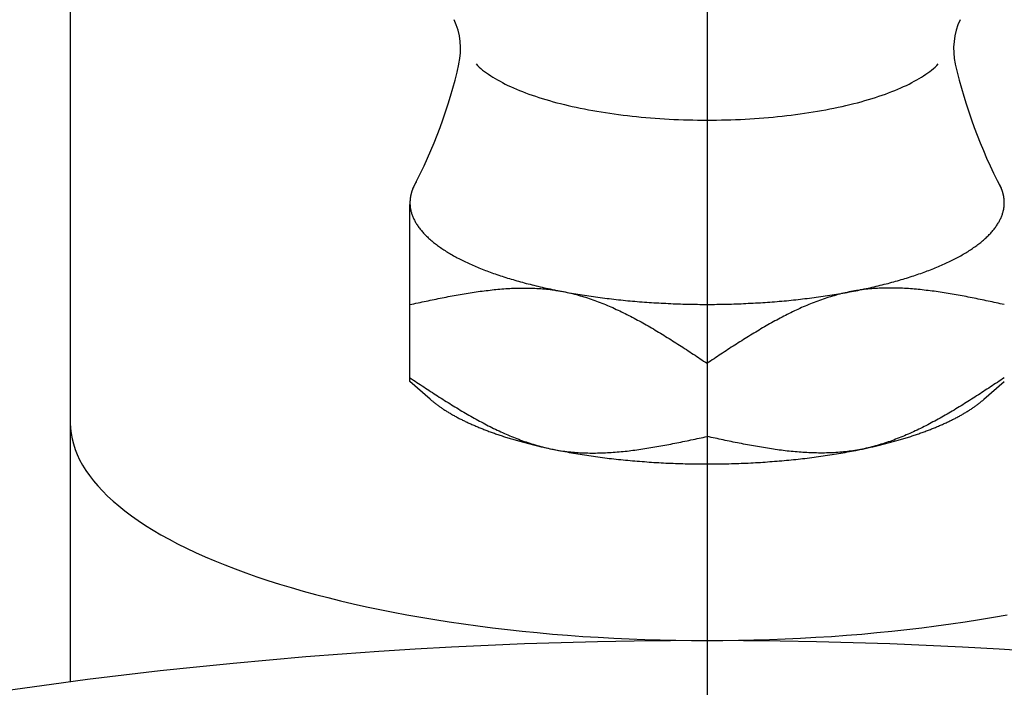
# Model space of a CAD drawing. Extents: x -102 to 238, y -103 to 237.
# Tile 5 of 11: x -8.1 to 3.5, y 57.45 to 65.31. Entities that reach past the tile are written whole.
import ezdxf

# ---------------------------------------------------------------- set-up
doc = ezdxf.new("R2010")
doc.units = 0
doc.header["$LTSCALE"] = 14
doc.linetypes.add('CENTER', pattern=[2, 1.25, -0.25, 0.25, -0.25])
doc.layers.get('0').update_dxf_attribs({"linetype": 'CONTINUOUS'})
doc.layers.add('CENTER', color=1, linetype='CENTER')

msp = doc.modelspace()

# ---------------------------------------------------------------- linework, layer by layer
for p, q in [((-7.5, 66.056), (-7.5, 57.513)), ((-3.5, 61.05), (-3.5, 63.134))]:
    msp.add_line(p, q)
at = {"linetype": 'CONTINUOUS'}
for p, q in [((0, 61.264), (0, 60.402)), ((-3.26, 60.84), (-3.5, 61.05)), ((3.26, 60.84), (3.5, 61.05))]:
    msp.add_line(p, q, dxfattribs=at)
for points in [[(-2.722, 64.788, 0), (-2.704, 64.77, 0), (-2.685, 64.752, 0), (-2.665, 64.735, 0), (-2.644, 64.717, 0), (-2.622, 64.7, 0), (-2.599, 64.683, 0), (-2.574, 64.666, 0), (-2.549, 64.649, 0), (-2.523, 64.632, 0), (-2.496, 64.616, 0), (-2.468, 64.6, 0), (-2.439, 64.584, 0), (-2.41, 64.568, 0), (-2.379, 64.552, 0), (-2.347, 64.536, 0), (-2.314, 64.521, 0), (-2.281, 64.506, 0), (-2.247, 64.491, 0), (-2.211, 64.477, 0), (-2.175, 64.462, 0), (-2.138, 64.448, 0), (-2.101, 64.434, 0), (-2.062, 64.421, 0), (-2.023, 64.407, 0), (-1.983, 64.394, 0), (-1.942, 64.381, 0), (-1.9, 64.368, 0), (-1.858, 64.356, 0), (-1.815, 64.344, 0), (-1.771, 64.332, 0), (-1.726, 64.321, 0), (-1.681, 64.31, 0), (-1.635, 64.299, 0), (-1.589, 64.288, 0), (-1.542, 64.278, 0), (-1.494, 64.268, 0), (-1.446, 64.258, 0), (-1.398, 64.249, 0), (-1.348, 64.24, 0), (-1.298, 64.231, 0), (-1.248, 64.223, 0), (-1.197, 64.215, 0), (-1.146, 64.207, 0), (-1.094, 64.2, 0), (-1.042, 64.193, 0), (-0.99, 64.186, 0), (-0.937, 64.18, 0), (-0.884, 64.174, 0), (-0.83, 64.168, 0), (-0.776, 64.163, 0), (-0.722, 64.158, 0), (-0.668, 64.154, 0), (-0.613, 64.149, 0), (-0.558, 64.146, 0), (-0.503, 64.142, 0), (-0.447, 64.139, 0), (-0.392, 64.136, 0), (-0.336, 64.134, 0), (-0.28, 64.132, 0), (-0.224, 64.13, 0), (-0.168, 64.129, 0), (-0.112, 64.128, 0), (-0.056, 64.127, 0), (0, 64.127, 0), (0.056, 64.127, 0), (0.112, 64.128, 0), (0.168, 64.129, 0), (0.224, 64.13, 0), (0.28, 64.132, 0), (0.336, 64.134, 0), (0.392, 64.136, 0), (0.447, 64.139, 0), (0.503, 64.142, 0), (0.558, 64.146, 0), (0.613, 64.149, 0), (0.668, 64.154, 0), (0.722, 64.158, 0), (0.776, 64.163, 0), (0.83, 64.168, 0), (0.884, 64.174, 0), (0.937, 64.18, 0), (0.99, 64.186, 0), (1.042, 64.193, 0), (1.094, 64.2, 0), (1.146, 64.207, 0), (1.197, 64.215, 0), (1.248, 64.223, 0), (1.298, 64.231, 0), (1.348, 64.24, 0), (1.398, 64.249, 0), (1.446, 64.258, 0), (1.494, 64.268, 0), (1.542, 64.278, 0), (1.589, 64.288, 0), (1.635, 64.299, 0), (1.681, 64.31, 0), (1.726, 64.321, 0), (1.771, 64.332, 0), (1.815, 64.344, 0), (1.858, 64.356, 0), (1.9, 64.368, 0), (1.942, 64.381, 0), (1.983, 64.394, 0), (2.023, 64.407, 0), (2.062, 64.421, 0), (2.101, 64.434, 0), (2.138, 64.448, 0), (2.175, 64.462, 0), (2.211, 64.477, 0), (2.247, 64.491, 0), (2.281, 64.506, 0), (2.314, 64.521, 0), (2.347, 64.536, 0), (2.379, 64.552, 0), (2.41, 64.568, 0), (2.439, 64.584, 0), (2.468, 64.6, 0), (2.496, 64.616, 0), (2.523, 64.632, 0), (2.549, 64.649, 0), (2.574, 64.666, 0), (2.599, 64.683, 0), (2.622, 64.7, 0), (2.644, 64.717, 0), (2.665, 64.735, 0), (2.685, 64.752, 0), (2.704, 64.77, 0), (2.722, 64.788, 0)], [(-3.5, 61.955, 0), (-3.476, 61.96, 0), (-3.453, 61.965, 0), (-3.429, 61.971, 0), (-3.405, 61.976, 0), (-3.381, 61.981, 0), (-3.358, 61.986, 0), (-3.334, 61.991, 0), (-3.31, 61.996, 0), (-3.286, 62.001, 0), (-3.263, 62.006, 0), (-3.239, 62.011, 0), (-3.215, 62.016, 0), (-3.192, 62.02, 0), (-3.168, 62.025, 0), (-3.144, 62.03, 0), (-3.121, 62.035, 0), (-3.097, 62.039, 0), (-3.073, 62.044, 0), (-3.05, 62.049, 0), (-3.026, 62.053, 0), (-3.002, 62.058, 0), (-2.979, 62.062, 0), (-2.955, 62.066, 0), (-2.932, 62.071, 0), (-2.908, 62.075, 0), (-2.884, 62.079, 0), (-2.861, 62.083, 0), (-2.837, 62.087, 0), (-2.814, 62.091, 0), (-2.79, 62.094, 0), (-2.767, 62.098, 0), (-2.743, 62.102, 0), (-2.72, 62.105, 0), (-2.697, 62.108, 0), (-2.673, 62.112, 0), (-2.65, 62.115, 0), (-2.626, 62.118, 0), (-2.603, 62.121, 0), (-2.58, 62.123, 0), (-2.557, 62.126, 0), (-2.533, 62.129, 0), (-2.51, 62.131, 0), (-2.487, 62.133, 0), (-2.464, 62.136, 0), (-2.44, 62.138, 0), (-2.417, 62.14, 0), (-2.394, 62.141, 0), (-2.371, 62.143, 0), (-2.348, 62.144, 0), (-2.325, 62.146, 0), (-2.302, 62.147, 0), (-2.279, 62.148, 0), (-2.256, 62.149, 0), (-2.233, 62.149, 0), (-2.21, 62.15, 0), (-2.187, 62.15, 0), (-2.164, 62.15, 0), (-2.142, 62.15, 0), (-2.119, 62.15, 0), (-2.096, 62.15, 0), (-2.073, 62.149, 0), (-2.051, 62.148, 0), (-2.028, 62.148, 0), (-2.006, 62.146, 0), (-1.983, 62.145, 0), (-1.96, 62.144, 0), (-1.938, 62.142, 0), (-1.915, 62.14, 0), (-1.893, 62.138, 0), (-1.871, 62.135, 0), (-1.848, 62.133, 0), (-1.826, 62.13, 0), (-1.804, 62.127, 0), (-1.782, 62.123, 0), (-1.759, 62.12, 0), (-1.737, 62.116, 0), (-1.715, 62.112, 0), (-1.693, 62.108, 0), (-1.671, 62.104, 0), (-1.649, 62.099, 0), (-1.627, 62.094, 0), (-1.605, 62.089, 0), (-1.584, 62.084, 0), (-1.562, 62.078, 0), (-1.54, 62.073, 0), (-1.518, 62.067, 0), (-1.497, 62.06, 0), (-1.475, 62.054, 0), (-1.453, 62.048, 0), (-1.432, 62.041, 0), (-1.41, 62.034, 0), (-1.389, 62.027, 0), (-1.367, 62.02, 0), (-1.346, 62.012, 0), (-1.324, 62.005, 0), (-1.303, 61.997, 0), (-1.282, 61.989, 0), (-1.26, 61.98, 0), (-1.239, 61.972, 0), (-1.218, 61.964, 0), (-1.197, 61.955, 0), (-1.175, 61.946, 0), (-1.154, 61.937, 0), (-1.133, 61.928, 0), (-1.112, 61.919, 0), (-1.091, 61.909, 0), (-1.07, 61.899, 0), (-1.049, 61.89, 0), (-1.028, 61.88, 0), (-1.007, 61.87, 0), (-0.986, 61.859, 0), (-0.965, 61.849, 0), (-0.944, 61.839, 0), (-0.923, 61.828, 0), (-0.902, 61.817, 0), (-0.882, 61.807, 0), (-0.861, 61.796, 0), (-0.84, 61.785, 0), (-0.819, 61.773, 0), (-0.799, 61.762, 0), (-0.778, 61.751, 0), (-0.757, 61.739, 0), (-0.736, 61.727, 0), (-0.716, 61.716, 0), (-0.695, 61.704, 0), (-0.674, 61.692, 0), (-0.654, 61.68, 0), (-0.633, 61.668, 0), (-0.613, 61.656, 0), (-0.592, 61.644, 0), (-0.572, 61.631, 0), (-0.551, 61.619, 0), (-0.53, 61.606, 0), (-0.51, 61.594, 0), (-0.489, 61.581, 0), (-0.469, 61.568, 0), (-0.449, 61.556, 0), (-0.428, 61.543, 0), (-0.408, 61.53, 0), (-0.387, 61.517, 0), (-0.367, 61.504, 0), (-0.346, 61.491, 0), (-0.326, 61.478, 0), (-0.305, 61.465, 0), (-0.285, 61.452, 0), (-0.265, 61.438, 0), (-0.244, 61.425, 0), (-0.224, 61.412, 0), (-0.204, 61.398, 0), (-0.183, 61.385, 0), (-0.163, 61.372, 0), (-0.142, 61.358, 0), (-0.122, 61.345, 0), (-0.102, 61.331, 0), (-0.081, 61.318, 0), (-0.061, 61.304, 0), (-0.041, 61.291, 0), (-0.02, 61.278, 0), (0, 61.264, 0)], [(3.5, 61.955, 0), (3.476, 61.96, 0), (3.453, 61.965, 0), (3.429, 61.971, 0), (3.405, 61.976, 0), (3.381, 61.981, 0), (3.358, 61.986, 0), (3.334, 61.991, 0), (3.31, 61.996, 0), (3.286, 62.001, 0), (3.263, 62.006, 0), (3.239, 62.011, 0), (3.215, 62.016, 0), (3.192, 62.02, 0), (3.168, 62.025, 0), (3.144, 62.03, 0), (3.121, 62.035, 0), (3.097, 62.039, 0), (3.073, 62.044, 0), (3.05, 62.049, 0), (3.026, 62.053, 0), (3.002, 62.058, 0), (2.979, 62.062, 0), (2.955, 62.066, 0), (2.932, 62.071, 0), (2.908, 62.075, 0), (2.884, 62.079, 0), (2.861, 62.083, 0), (2.837, 62.087, 0), (2.814, 62.091, 0), (2.79, 62.094, 0), (2.767, 62.098, 0), (2.743, 62.102, 0), (2.72, 62.105, 0), (2.697, 62.108, 0), (2.673, 62.112, 0), (2.65, 62.115, 0), (2.626, 62.118, 0), (2.603, 62.121, 0), (2.58, 62.123, 0), (2.557, 62.126, 0), (2.533, 62.129, 0), (2.51, 62.131, 0), (2.487, 62.133, 0), (2.464, 62.136, 0), (2.44, 62.138, 0), (2.417, 62.14, 0), (2.394, 62.141, 0), (2.371, 62.143, 0), (2.348, 62.144, 0), (2.325, 62.146, 0), (2.302, 62.147, 0), (2.279, 62.148, 0), (2.256, 62.149, 0), (2.233, 62.149, 0), (2.21, 62.15, 0), (2.187, 62.15, 0), (2.164, 62.15, 0), (2.142, 62.15, 0), (2.119, 62.15, 0), (2.096, 62.15, 0), (2.073, 62.149, 0), (2.051, 62.148, 0), (2.028, 62.148, 0), (2.006, 62.146, 0), (1.983, 62.145, 0), (1.96, 62.144, 0), (1.938, 62.142, 0), (1.915, 62.14, 0), (1.893, 62.138, 0), (1.871, 62.135, 0), (1.848, 62.133, 0), (1.826, 62.13, 0), (1.804, 62.127, 0), (1.782, 62.123, 0), (1.759, 62.12, 0), (1.737, 62.116, 0), (1.715, 62.112, 0), (1.693, 62.108, 0), (1.671, 62.104, 0), (1.649, 62.099, 0), (1.627, 62.094, 0), (1.605, 62.089, 0), (1.584, 62.084, 0), (1.562, 62.078, 0), (1.54, 62.073, 0), (1.518, 62.067, 0), (1.497, 62.06, 0), (1.475, 62.054, 0), (1.453, 62.048, 0), (1.432, 62.041, 0), (1.41, 62.034, 0), (1.389, 62.027, 0), (1.367, 62.02, 0), (1.346, 62.012, 0), (1.324, 62.005, 0), (1.303, 61.997, 0), (1.282, 61.989, 0), (1.26, 61.98, 0), (1.239, 61.972, 0), (1.218, 61.964, 0), (1.197, 61.955, 0), (1.175, 61.946, 0), (1.154, 61.937, 0), (1.133, 61.928, 0), (1.112, 61.919, 0), (1.091, 61.909, 0), (1.07, 61.899, 0), (1.049, 61.89, 0), (1.028, 61.88, 0), (1.007, 61.87, 0), (0.986, 61.859, 0), (0.965, 61.849, 0), (0.944, 61.839, 0), (0.923, 61.828, 0), (0.902, 61.817, 0), (0.882, 61.807, 0), (0.861, 61.796, 0), (0.84, 61.785, 0), (0.819, 61.773, 0), (0.799, 61.762, 0), (0.778, 61.751, 0), (0.757, 61.739, 0), (0.736, 61.727, 0), (0.716, 61.716, 0), (0.695, 61.704, 0), (0.674, 61.692, 0), (0.654, 61.68, 0), (0.633, 61.668, 0), (0.613, 61.656, 0), (0.592, 61.644, 0), (0.572, 61.631, 0), (0.551, 61.619, 0), (0.53, 61.606, 0), (0.51, 61.594, 0), (0.489, 61.581, 0), (0.469, 61.568, 0), (0.449, 61.556, 0), (0.428, 61.543, 0), (0.408, 61.53, 0), (0.387, 61.517, 0), (0.367, 61.504, 0), (0.346, 61.491, 0), (0.326, 61.478, 0), (0.305, 61.465, 0), (0.285, 61.452, 0), (0.265, 61.438, 0), (0.244, 61.425, 0), (0.224, 61.412, 0), (0.204, 61.398, 0), (0.183, 61.385, 0), (0.163, 61.372, 0), (0.142, 61.358, 0), (0.122, 61.345, 0), (0.102, 61.331, 0), (0.081, 61.318, 0), (0.061, 61.304, 0), (0.041, 61.291, 0), (0.02, 61.278, 0), (0, 61.264, 0)], [(-3.5, 61.093, 0), (-3.48, 61.08, 0), (-3.459, 61.066, 0), (-3.439, 61.053, 0), (-3.419, 61.039, 0), (-3.398, 61.026, 0), (-3.378, 61.013, 0), (-3.358, 60.999, 0), (-3.337, 60.986, 0), (-3.317, 60.972, 0), (-3.296, 60.959, 0), (-3.276, 60.946, 0), (-3.256, 60.932, 0), (-3.235, 60.919, 0), (-3.215, 60.906, 0), (-3.195, 60.893, 0), (-3.174, 60.88, 0), (-3.154, 60.867, 0), (-3.133, 60.853, 0), (-3.113, 60.84, 0), (-3.092, 60.828, 0), (-3.072, 60.815, 0), (-3.051, 60.802, 0), (-3.031, 60.789, 0), (-3.011, 60.776, 0), (-2.99, 60.764, 0), (-2.97, 60.751, 0), (-2.949, 60.739, 0), (-2.928, 60.726, 0), (-2.908, 60.714, 0), (-2.887, 60.702, 0), (-2.867, 60.69, 0), (-2.846, 60.677, 0), (-2.826, 60.665, 0), (-2.805, 60.654, 0), (-2.784, 60.642, 0), (-2.764, 60.63, 0), (-2.743, 60.618, 0), (-2.722, 60.607, 0), (-2.701, 60.595, 0), (-2.681, 60.584, 0), (-2.66, 60.573, 0), (-2.639, 60.562, 0), (-2.618, 60.551, 0), (-2.598, 60.54, 0), (-2.577, 60.529, 0), (-2.556, 60.519, 0), (-2.535, 60.508, 0), (-2.514, 60.498, 0), (-2.493, 60.488, 0), (-2.472, 60.478, 0), (-2.451, 60.468, 0), (-2.43, 60.458, 0), (-2.409, 60.448, 0), (-2.388, 60.439, 0), (-2.367, 60.43, 0), (-2.346, 60.42, 0), (-2.325, 60.411, 0), (-2.303, 60.403, 0), (-2.282, 60.394, 0), (-2.261, 60.385, 0), (-2.24, 60.377, 0), (-2.218, 60.369, 0), (-2.197, 60.361, 0), (-2.176, 60.353, 0), (-2.154, 60.345, 0), (-2.133, 60.338, 0), (-2.111, 60.331, 0), (-2.09, 60.323, 0), (-2.068, 60.316, 0), (-2.047, 60.31, 0), (-2.025, 60.303, 0), (-2.003, 60.297, 0), (-1.982, 60.291, 0), (-1.96, 60.285, 0), (-1.938, 60.279, 0), (-1.916, 60.274, 0), (-1.895, 60.268, 0), (-1.873, 60.263, 0), (-1.851, 60.258, 0), (-1.829, 60.254, 0), (-1.807, 60.249, 0), (-1.785, 60.245, 0), (-1.763, 60.241, 0), (-1.741, 60.237, 0), (-1.718, 60.234, 0), (-1.696, 60.231, 0), (-1.674, 60.228, 0), (-1.652, 60.225, 0), (-1.629, 60.222, 0), (-1.607, 60.22, 0), (-1.585, 60.218, 0), (-1.562, 60.216, 0), (-1.54, 60.214, 0), (-1.517, 60.212, 0), (-1.494, 60.211, 0), (-1.472, 60.21, 0), (-1.449, 60.209, 0), (-1.427, 60.208, 0), (-1.404, 60.208, 0), (-1.381, 60.207, 0), (-1.358, 60.207, 0), (-1.336, 60.207, 0), (-1.313, 60.207, 0), (-1.29, 60.208, 0), (-1.267, 60.208, 0), (-1.244, 60.209, 0), (-1.221, 60.21, 0), (-1.198, 60.211, 0), (-1.175, 60.212, 0), (-1.152, 60.213, 0), (-1.129, 60.215, 0), (-1.106, 60.216, 0), (-1.083, 60.218, 0), (-1.06, 60.22, 0), (-1.036, 60.222, 0), (-1.013, 60.224, 0), (-0.99, 60.226, 0), (-0.967, 60.229, 0), (-0.943, 60.231, 0), (-0.92, 60.234, 0), (-0.897, 60.237, 0), (-0.874, 60.24, 0), (-0.85, 60.243, 0), (-0.827, 60.246, 0), (-0.803, 60.249, 0), (-0.78, 60.252, 0), (-0.757, 60.256, 0), (-0.733, 60.26, 0), (-0.71, 60.263, 0), (-0.686, 60.267, 0), (-0.663, 60.271, 0), (-0.639, 60.275, 0), (-0.616, 60.279, 0), (-0.592, 60.283, 0), (-0.568, 60.287, 0), (-0.545, 60.291, 0), (-0.521, 60.295, 0), (-0.498, 60.3, 0), (-0.474, 60.304, 0), (-0.45, 60.309, 0), (-0.427, 60.313, 0), (-0.403, 60.318, 0), (-0.379, 60.323, 0), (-0.356, 60.328, 0), (-0.332, 60.332, 0), (-0.308, 60.337, 0), (-0.285, 60.342, 0), (-0.261, 60.347, 0), (-0.237, 60.352, 0), (-0.214, 60.357, 0), (-0.19, 60.362, 0), (-0.166, 60.367, 0), (-0.142, 60.372, 0), (-0.119, 60.377, 0), (-0.095, 60.382, 0), (-0.071, 60.387, 0), (-0.047, 60.392, 0), (-0.024, 60.397, 0), (0, 60.402, 0)], [(3.5, 61.093, 0), (3.48, 61.08, 0), (3.459, 61.066, 0), (3.439, 61.053, 0), (3.419, 61.039, 0), (3.398, 61.026, 0), (3.378, 61.013, 0), (3.358, 60.999, 0), (3.337, 60.986, 0), (3.317, 60.972, 0), (3.296, 60.959, 0), (3.276, 60.946, 0), (3.256, 60.932, 0), (3.235, 60.919, 0), (3.215, 60.906, 0), (3.195, 60.893, 0), (3.174, 60.88, 0), (3.154, 60.867, 0), (3.133, 60.853, 0), (3.113, 60.84, 0), (3.092, 60.828, 0), (3.072, 60.815, 0), (3.051, 60.802, 0), (3.031, 60.789, 0), (3.011, 60.776, 0), (2.99, 60.764, 0), (2.97, 60.751, 0), (2.949, 60.739, 0), (2.928, 60.726, 0), (2.908, 60.714, 0), (2.887, 60.702, 0), (2.867, 60.69, 0), (2.846, 60.677, 0), (2.826, 60.665, 0), (2.805, 60.654, 0), (2.784, 60.642, 0), (2.764, 60.63, 0), (2.743, 60.618, 0), (2.722, 60.607, 0), (2.701, 60.595, 0), (2.681, 60.584, 0), (2.66, 60.573, 0), (2.639, 60.562, 0), (2.618, 60.551, 0), (2.598, 60.54, 0), (2.577, 60.529, 0), (2.556, 60.519, 0), (2.535, 60.508, 0), (2.514, 60.498, 0), (2.493, 60.488, 0), (2.472, 60.478, 0), (2.451, 60.468, 0), (2.43, 60.458, 0), (2.409, 60.448, 0), (2.388, 60.439, 0), (2.367, 60.43, 0), (2.346, 60.42, 0), (2.325, 60.411, 0), (2.303, 60.403, 0), (2.282, 60.394, 0), (2.261, 60.385, 0), (2.24, 60.377, 0), (2.218, 60.369, 0), (2.197, 60.361, 0), (2.176, 60.353, 0), (2.154, 60.345, 0), (2.133, 60.338, 0), (2.111, 60.331, 0), (2.09, 60.323, 0), (2.068, 60.316, 0), (2.047, 60.31, 0), (2.025, 60.303, 0), (2.003, 60.297, 0), (1.982, 60.291, 0), (1.96, 60.285, 0), (1.938, 60.279, 0), (1.916, 60.274, 0), (1.895, 60.268, 0), (1.873, 60.263, 0), (1.851, 60.258, 0), (1.829, 60.254, 0), (1.807, 60.249, 0), (1.785, 60.245, 0), (1.763, 60.241, 0), (1.741, 60.237, 0), (1.718, 60.234, 0), (1.696, 60.231, 0), (1.674, 60.228, 0), (1.652, 60.225, 0), (1.629, 60.222, 0), (1.607, 60.22, 0), (1.585, 60.218, 0), (1.562, 60.216, 0), (1.54, 60.214, 0), (1.517, 60.212, 0), (1.494, 60.211, 0), (1.472, 60.21, 0), (1.449, 60.209, 0), (1.427, 60.208, 0), (1.404, 60.208, 0), (1.381, 60.207, 0), (1.358, 60.207, 0), (1.336, 60.207, 0), (1.313, 60.207, 0), (1.29, 60.208, 0), (1.267, 60.208, 0), (1.244, 60.209, 0), (1.221, 60.21, 0), (1.198, 60.211, 0), (1.175, 60.212, 0), (1.152, 60.213, 0), (1.129, 60.215, 0), (1.106, 60.216, 0), (1.083, 60.218, 0), (1.06, 60.22, 0), (1.036, 60.222, 0), (1.013, 60.224, 0), (0.99, 60.226, 0), (0.967, 60.229, 0), (0.943, 60.231, 0), (0.92, 60.234, 0), (0.897, 60.237, 0), (0.874, 60.24, 0), (0.85, 60.243, 0), (0.827, 60.246, 0), (0.803, 60.249, 0), (0.78, 60.252, 0), (0.757, 60.256, 0), (0.733, 60.26, 0), (0.71, 60.263, 0), (0.686, 60.267, 0), (0.663, 60.271, 0), (0.639, 60.275, 0), (0.616, 60.279, 0), (0.592, 60.283, 0), (0.568, 60.287, 0), (0.545, 60.291, 0), (0.521, 60.295, 0), (0.498, 60.3, 0), (0.474, 60.304, 0), (0.45, 60.309, 0), (0.427, 60.313, 0), (0.403, 60.318, 0), (0.379, 60.323, 0), (0.356, 60.328, 0), (0.332, 60.332, 0), (0.308, 60.337, 0), (0.285, 60.342, 0), (0.261, 60.347, 0), (0.237, 60.352, 0), (0.214, 60.357, 0), (0.19, 60.362, 0), (0.166, 60.367, 0), (0.142, 60.372, 0), (0.119, 60.377, 0), (0.095, 60.382, 0), (0.071, 60.387, 0), (0.047, 60.392, 0), (0.024, 60.397, 0), (0, 60.402, 0)], [(-7.5, 60.565, 0), (-7.498, 60.502, 0), (-7.491, 60.439, 0), (-7.48, 60.376, 0), (-7.464, 60.314, 0), (-7.444, 60.251, 0), (-7.419, 60.189, 0), (-7.39, 60.127, 0), (-7.356, 60.065, 0), (-7.318, 60.003, 0), (-7.275, 59.942, 0), (-7.228, 59.881, 0), (-7.177, 59.821, 0), (-7.121, 59.761, 0), (-7.062, 59.701, 0), (-6.997, 59.642, 0), (-6.929, 59.584, 0), (-6.857, 59.526, 0), (-6.78, 59.468, 0), (-6.699, 59.412, 0), (-6.614, 59.356, 0), (-6.526, 59.301, 0), (-6.433, 59.246, 0), (-6.336, 59.193, 0), (-6.236, 59.14, 0), (-6.132, 59.088, 0), (-6.024, 59.037, 0), (-5.913, 58.987, 0), (-5.798, 58.938, 0), (-5.679, 58.89, 0), (-5.557, 58.843, 0), (-5.432, 58.796, 0), (-5.303, 58.751, 0), (-5.172, 58.707, 0), (-5.037, 58.664, 0), (-4.899, 58.623, 0), (-4.758, 58.582, 0), (-4.614, 58.543, 0), (-4.468, 58.505, 0), (-4.319, 58.468, 0), (-4.167, 58.432, 0), (-4.012, 58.398, 0), (-3.856, 58.365, 0), (-3.697, 58.333, 0), (-3.535, 58.303, 0), (-3.372, 58.274, 0), (-3.207, 58.246, 0), (-3.039, 58.22, 0), (-2.87, 58.195, 0), (-2.699, 58.172, 0), (-2.527, 58.15, 0), (-2.353, 58.13, 0), (-2.177, 58.111, 0), (-2, 58.093, 0), (-1.822, 58.077, 0), (-1.643, 58.062, 0), (-1.463, 58.049, 0), (-1.282, 58.038, 0), (-1.1, 58.028, 0), (-0.918, 58.019, 0), (-0.735, 58.012, 0), (-0.552, 58.007, 0), (-0.368, 58.003, 0), (-0.184, 58.001, 0), (0, 58, 0), (0.184, 58.001, 0), (0.368, 58.003, 0), (0.552, 58.007, 0), (0.735, 58.012, 0), (0.918, 58.019, 0), (1.1, 58.028, 0), (1.282, 58.038, 0), (1.463, 58.049, 0), (1.643, 58.062, 0), (1.822, 58.077, 0), (2, 58.093, 0), (2.177, 58.111, 0), (2.353, 58.13, 0), (2.527, 58.15, 0), (2.699, 58.172, 0), (2.87, 58.195, 0), (3.039, 58.22, 0), (3.207, 58.246, 0), (3.372, 58.274, 0), (3.535, 58.303, 0)]]:
    msp.add_polyline3d(points)
for points in [[(-3.427, 63.399, 0), (-3.428, 63.397, 0), (-3.429, 63.395, 0), (-3.43, 63.393, 0), (-3.431, 63.392, 0), (-3.432, 63.39, 0), (-3.433, 63.388, 0), (-3.434, 63.386, 0), (-3.435, 63.384, 0), (-3.437, 63.382, 0), (-3.438, 63.38, 0), (-3.439, 63.378, 0), (-3.44, 63.376, 0), (-3.441, 63.374, 0), (-3.442, 63.373, 0), (-3.443, 63.371, 0), (-3.444, 63.369, 0), (-3.445, 63.367, 0), (-3.446, 63.365, 0), (-3.447, 63.363, 0), (-3.448, 63.361, 0), (-3.449, 63.359, 0), (-3.45, 63.358, 0), (-3.451, 63.356, 0), (-3.451, 63.354, 0), (-3.452, 63.352, 0), (-3.453, 63.35, 0), (-3.454, 63.348, 0), (-3.455, 63.346, 0), (-3.456, 63.344, 0), (-3.457, 63.342, 0), (-3.458, 63.34, 0), (-3.459, 63.339, 0), (-3.459, 63.337, 0), (-3.46, 63.335, 0), (-3.461, 63.333, 0), (-3.462, 63.331, 0), (-3.463, 63.329, 0), (-3.464, 63.327, 0), (-3.464, 63.325, 0), (-3.465, 63.323, 0), (-3.466, 63.322, 0), (-3.467, 63.32, 0), (-3.468, 63.318, 0), (-3.468, 63.316, 0), (-3.469, 63.314, 0), (-3.47, 63.312, 0), (-3.471, 63.31, 0), (-3.471, 63.308, 0), (-3.472, 63.306, 0), (-3.473, 63.304, 0), (-3.473, 63.303, 0), (-3.474, 63.301, 0), (-3.475, 63.299, 0), (-3.475, 63.297, 0), (-3.476, 63.295, 0), (-3.477, 63.293, 0), (-3.477, 63.291, 0), (-3.478, 63.289, 0), (-3.479, 63.287, 0), (-3.479, 63.285, 0), (-3.48, 63.283, 0), (-3.48, 63.282, 0), (-3.481, 63.28, 0), (-3.482, 63.278, 0), (-3.482, 63.276, 0), (-3.483, 63.274, 0), (-3.483, 63.272, 0), (-3.484, 63.27, 0), (-3.484, 63.268, 0), (-3.485, 63.266, 0), (-3.485, 63.264, 0), (-3.486, 63.262, 0), (-3.486, 63.261, 0), (-3.487, 63.259, 0), (-3.487, 63.257, 0), (-3.488, 63.255, 0), (-3.488, 63.253, 0), (-3.489, 63.251, 0), (-3.489, 63.249, 0), (-3.49, 63.247, 0), (-3.49, 63.245, 0), (-3.49, 63.243, 0), (-3.491, 63.241, 0), (-3.491, 63.239, 0), (-3.492, 63.238, 0), (-3.492, 63.236, 0), (-3.492, 63.234, 0), (-3.493, 63.232, 0), (-3.493, 63.23, 0), (-3.494, 63.228, 0), (-3.494, 63.226, 0), (-3.494, 63.224, 0), (-3.494, 63.222, 0), (-3.495, 63.22, 0), (-3.495, 63.218, 0), (-3.495, 63.217, 0), (-3.496, 63.215, 0), (-3.496, 63.213, 0), (-3.496, 63.211, 0), (-3.496, 63.209, 0), (-3.497, 63.207, 0), (-3.497, 63.205, 0), (-3.497, 63.203, 0), (-3.497, 63.201, 0), (-3.498, 63.199, 0), (-3.498, 63.197, 0), (-3.498, 63.195, 0), (-3.498, 63.194, 0), (-3.498, 63.192, 0), (-3.499, 63.19, 0), (-3.499, 63.188, 0), (-3.499, 63.186, 0), (-3.499, 63.184, 0), (-3.499, 63.182, 0), (-3.499, 63.18, 0), (-3.499, 63.178, 0), (-3.499, 63.176, 0), (-3.5, 63.174, 0), (-3.5, 63.172, 0), (-3.5, 63.17, 0), (-3.5, 63.169, 0), (-3.5, 63.167, 0), (-3.5, 63.165, 0), (-3.5, 63.163, 0), (-3.5, 63.161, 0), (-3.5, 63.159, 0), (-3.5, 63.157, 0), (-3.5, 63.155, 0)], [(3.5, 63.155, 0), (3.5, 63.157, 0), (3.5, 63.159, 0), (3.5, 63.161, 0), (3.5, 63.163, 0), (3.5, 63.165, 0), (3.5, 63.167, 0), (3.5, 63.169, 0), (3.5, 63.17, 0), (3.5, 63.172, 0), (3.5, 63.174, 0), (3.499, 63.176, 0), (3.499, 63.178, 0), (3.499, 63.18, 0), (3.499, 63.182, 0), (3.499, 63.184, 0), (3.499, 63.186, 0), (3.499, 63.188, 0), (3.499, 63.19, 0), (3.498, 63.192, 0), (3.498, 63.194, 0), (3.498, 63.195, 0), (3.498, 63.197, 0), (3.498, 63.199, 0), (3.497, 63.201, 0), (3.497, 63.203, 0), (3.497, 63.205, 0), (3.497, 63.207, 0), (3.496, 63.209, 0), (3.496, 63.211, 0), (3.496, 63.213, 0), (3.496, 63.215, 0), (3.495, 63.217, 0), (3.495, 63.218, 0), (3.495, 63.22, 0), (3.494, 63.222, 0), (3.494, 63.224, 0), (3.494, 63.226, 0), (3.494, 63.228, 0), (3.493, 63.23, 0), (3.493, 63.232, 0), (3.492, 63.234, 0), (3.492, 63.236, 0), (3.492, 63.238, 0), (3.491, 63.239, 0), (3.491, 63.241, 0), (3.49, 63.243, 0), (3.49, 63.245, 0), (3.49, 63.247, 0), (3.489, 63.249, 0), (3.489, 63.251, 0), (3.488, 63.253, 0), (3.488, 63.255, 0), (3.487, 63.257, 0), (3.487, 63.259, 0), (3.486, 63.261, 0), (3.486, 63.262, 0), (3.485, 63.264, 0), (3.485, 63.266, 0), (3.484, 63.268, 0), (3.484, 63.27, 0), (3.483, 63.272, 0), (3.483, 63.274, 0), (3.482, 63.276, 0), (3.482, 63.278, 0), (3.481, 63.28, 0), (3.48, 63.282, 0), (3.48, 63.283, 0), (3.479, 63.285, 0), (3.479, 63.287, 0), (3.478, 63.289, 0), (3.477, 63.291, 0), (3.477, 63.293, 0), (3.476, 63.295, 0), (3.475, 63.297, 0), (3.475, 63.299, 0), (3.474, 63.301, 0), (3.473, 63.303, 0), (3.473, 63.304, 0), (3.472, 63.306, 0), (3.471, 63.308, 0), (3.471, 63.31, 0), (3.47, 63.312, 0), (3.469, 63.314, 0), (3.468, 63.316, 0), (3.468, 63.318, 0), (3.467, 63.32, 0), (3.466, 63.322, 0), (3.465, 63.323, 0), (3.464, 63.325, 0), (3.464, 63.327, 0), (3.463, 63.329, 0), (3.462, 63.331, 0), (3.461, 63.333, 0), (3.46, 63.335, 0), (3.459, 63.337, 0), (3.459, 63.339, 0), (3.458, 63.34, 0), (3.457, 63.342, 0), (3.456, 63.344, 0), (3.455, 63.346, 0), (3.454, 63.348, 0), (3.453, 63.35, 0), (3.452, 63.352, 0), (3.451, 63.354, 0), (3.451, 63.356, 0), (3.45, 63.358, 0), (3.449, 63.359, 0), (3.448, 63.361, 0), (3.447, 63.363, 0), (3.446, 63.365, 0), (3.445, 63.367, 0), (3.444, 63.369, 0), (3.443, 63.371, 0), (3.442, 63.373, 0), (3.441, 63.374, 0), (3.44, 63.376, 0), (3.439, 63.378, 0), (3.438, 63.38, 0), (3.437, 63.382, 0), (3.435, 63.384, 0), (3.434, 63.386, 0), (3.433, 63.388, 0), (3.432, 63.39, 0), (3.431, 63.392, 0), (3.43, 63.393, 0), (3.429, 63.395, 0), (3.428, 63.397, 0), (3.427, 63.399, 0)], [(-3.5, 63.155, 0), (-3.5, 63.145, 0), (-3.5, 63.136, 0), (-3.499, 63.126, 0), (-3.498, 63.116, 0), (-3.497, 63.106, 0), (-3.496, 63.096, 0), (-3.494, 63.087, 0), (-3.493, 63.077, 0), (-3.491, 63.067, 0), (-3.488, 63.057, 0), (-3.486, 63.047, 0), (-3.483, 63.038, 0), (-3.48, 63.028, 0), (-3.477, 63.018, 0), (-3.474, 63.009, 0), (-3.47, 62.999, 0), (-3.466, 62.989, 0), (-3.462, 62.98, 0), (-3.458, 62.97, 0), (-3.453, 62.96, 0), (-3.448, 62.95, 0), (-3.443, 62.941, 0), (-3.438, 62.931, 0), (-3.433, 62.922, 0), (-3.427, 62.912, 0), (-3.421, 62.902, 0), (-3.415, 62.893, 0), (-3.409, 62.883, 0), (-3.402, 62.874, 0), (-3.395, 62.864, 0), (-3.388, 62.855, 0), (-3.381, 62.845, 0), (-3.373, 62.836, 0), (-3.365, 62.826, 0), (-3.357, 62.817, 0), (-3.349, 62.808, 0), (-3.341, 62.798, 0), (-3.332, 62.789, 0), (-3.323, 62.78, 0), (-3.314, 62.77, 0), (-3.305, 62.761, 0), (-3.295, 62.752, 0), (-3.286, 62.743, 0), (-3.276, 62.733, 0), (-3.265, 62.724, 0), (-3.255, 62.715, 0), (-3.244, 62.706, 0), (-3.234, 62.697, 0), (-3.223, 62.688, 0), (-3.211, 62.679, 0), (-3.2, 62.67, 0), (-3.188, 62.661, 0), (-3.176, 62.652, 0), (-3.164, 62.643, 0), (-3.152, 62.635, 0), (-3.139, 62.626, 0), (-3.126, 62.617, 0), (-3.113, 62.608, 0), (-3.1, 62.599, 0), (-3.087, 62.591, 0), (-3.073, 62.582, 0), (-3.059, 62.574, 0), (-3.045, 62.565, 0), (-3.031, 62.557, 0), (-3.017, 62.548, 0), (-3.002, 62.54, 0), (-2.987, 62.531, 0), (-2.972, 62.523, 0), (-2.957, 62.515, 0), (-2.942, 62.506, 0), (-2.926, 62.498, 0), (-2.91, 62.49, 0), (-2.894, 62.482, 0), (-2.878, 62.474, 0), (-2.862, 62.466, 0), (-2.845, 62.458, 0), (-2.828, 62.45, 0), (-2.811, 62.442, 0), (-2.794, 62.434, 0), (-2.777, 62.426, 0), (-2.759, 62.419, 0), (-2.741, 62.411, 0), (-2.724, 62.403, 0), (-2.706, 62.396, 0), (-2.687, 62.388, 0), (-2.669, 62.381, 0), (-2.65, 62.373, 0), (-2.631, 62.366, 0), (-2.612, 62.358, 0), (-2.593, 62.351, 0), (-2.574, 62.344, 0), (-2.555, 62.337, 0), (-2.535, 62.33, 0), (-2.515, 62.323, 0), (-2.495, 62.316, 0), (-2.475, 62.309, 0), (-2.455, 62.302, 0), (-2.434, 62.295, 0), (-2.413, 62.288, 0), (-2.393, 62.281, 0), (-2.372, 62.275, 0), (-2.35, 62.268, 0), (-2.329, 62.262, 0), (-2.308, 62.255, 0), (-2.286, 62.249, 0), (-2.264, 62.242, 0), (-2.242, 62.236, 0), (-2.22, 62.23, 0), (-2.198, 62.224, 0), (-2.176, 62.218, 0), (-2.153, 62.211, 0), (-2.131, 62.205, 0), (-2.108, 62.2, 0), (-2.085, 62.194, 0), (-2.062, 62.188, 0), (-2.039, 62.182, 0), (-2.015, 62.176, 0), (-1.992, 62.171, 0), (-1.968, 62.165, 0), (-1.944, 62.16, 0), (-1.921, 62.154, 0), (-1.897, 62.149, 0), (-1.872, 62.144, 0), (-1.848, 62.139, 0), (-1.824, 62.133, 0), (-1.799, 62.128, 0), (-1.775, 62.123, 0), (-1.75, 62.118, 0)], [(1.75, 62.118, 0), (1.775, 62.123, 0), (1.799, 62.128, 0), (1.824, 62.133, 0), (1.848, 62.139, 0), (1.872, 62.144, 0), (1.897, 62.149, 0), (1.921, 62.154, 0), (1.944, 62.16, 0), (1.968, 62.165, 0), (1.992, 62.171, 0), (2.015, 62.176, 0), (2.039, 62.182, 0), (2.062, 62.188, 0), (2.085, 62.194, 0), (2.108, 62.2, 0), (2.131, 62.205, 0), (2.153, 62.211, 0), (2.176, 62.218, 0), (2.198, 62.224, 0), (2.22, 62.23, 0), (2.242, 62.236, 0), (2.264, 62.242, 0), (2.286, 62.249, 0), (2.308, 62.255, 0), (2.329, 62.262, 0), (2.35, 62.268, 0), (2.372, 62.275, 0), (2.393, 62.281, 0), (2.413, 62.288, 0), (2.434, 62.295, 0), (2.455, 62.302, 0), (2.475, 62.309, 0), (2.495, 62.316, 0), (2.515, 62.323, 0), (2.535, 62.33, 0), (2.555, 62.337, 0), (2.574, 62.344, 0), (2.593, 62.351, 0), (2.612, 62.358, 0), (2.631, 62.366, 0), (2.65, 62.373, 0), (2.669, 62.381, 0), (2.687, 62.388, 0), (2.706, 62.396, 0), (2.724, 62.403, 0), (2.741, 62.411, 0), (2.759, 62.419, 0), (2.777, 62.426, 0), (2.794, 62.434, 0), (2.811, 62.442, 0), (2.828, 62.45, 0), (2.845, 62.458, 0), (2.862, 62.466, 0), (2.878, 62.474, 0), (2.894, 62.482, 0), (2.91, 62.49, 0), (2.926, 62.498, 0), (2.942, 62.506, 0), (2.957, 62.515, 0), (2.972, 62.523, 0), (2.987, 62.531, 0), (3.002, 62.54, 0), (3.017, 62.548, 0), (3.031, 62.557, 0), (3.045, 62.565, 0), (3.059, 62.574, 0), (3.073, 62.582, 0), (3.087, 62.591, 0), (3.1, 62.599, 0), (3.113, 62.608, 0), (3.126, 62.617, 0), (3.139, 62.626, 0), (3.152, 62.635, 0), (3.164, 62.643, 0), (3.176, 62.652, 0), (3.188, 62.661, 0), (3.2, 62.67, 0), (3.211, 62.679, 0), (3.223, 62.688, 0), (3.234, 62.697, 0), (3.244, 62.706, 0), (3.255, 62.715, 0), (3.265, 62.724, 0), (3.276, 62.733, 0), (3.286, 62.743, 0), (3.295, 62.752, 0), (3.305, 62.761, 0), (3.314, 62.77, 0), (3.323, 62.78, 0), (3.332, 62.789, 0), (3.341, 62.798, 0), (3.349, 62.808, 0), (3.357, 62.817, 0), (3.365, 62.826, 0), (3.373, 62.836, 0), (3.381, 62.845, 0), (3.388, 62.855, 0), (3.395, 62.864, 0), (3.402, 62.874, 0), (3.409, 62.883, 0), (3.415, 62.893, 0), (3.421, 62.902, 0), (3.427, 62.912, 0), (3.433, 62.922, 0), (3.438, 62.931, 0), (3.443, 62.941, 0), (3.448, 62.95, 0), (3.453, 62.96, 0), (3.458, 62.97, 0), (3.462, 62.98, 0), (3.466, 62.989, 0), (3.47, 62.999, 0), (3.474, 63.009, 0), (3.477, 63.018, 0), (3.48, 63.028, 0), (3.483, 63.038, 0), (3.486, 63.047, 0), (3.488, 63.057, 0), (3.491, 63.067, 0), (3.493, 63.077, 0), (3.494, 63.087, 0), (3.496, 63.096, 0), (3.497, 63.106, 0), (3.498, 63.116, 0), (3.499, 63.126, 0), (3.5, 63.136, 0), (3.5, 63.145, 0), (3.5, 63.155, 0)], [(-1.75, 62.118, 0), (-1.725, 62.114, 0), (-1.7, 62.109, 0), (-1.675, 62.104, 0), (-1.65, 62.099, 0), (-1.625, 62.095, 0), (-1.599, 62.09, 0), (-1.574, 62.086, 0), (-1.548, 62.081, 0), (-1.522, 62.077, 0), (-1.496, 62.073, 0), (-1.471, 62.069, 0), (-1.444, 62.065, 0), (-1.418, 62.061, 0), (-1.392, 62.057, 0), (-1.366, 62.053, 0), (-1.339, 62.049, 0), (-1.313, 62.045, 0), (-1.286, 62.042, 0), (-1.26, 62.038, 0), (-1.233, 62.035, 0), (-1.206, 62.031, 0), (-1.179, 62.028, 0), (-1.152, 62.025, 0), (-1.125, 62.022, 0), (-1.098, 62.019, 0), (-1.071, 62.015, 0), (-1.043, 62.013, 0), (-1.016, 62.01, 0), (-0.989, 62.007, 0), (-0.961, 62.004, 0), (-0.933, 62.001, 0), (-0.906, 61.999, 0), (-0.878, 61.996, 0), (-0.85, 61.994, 0), (-0.823, 61.992, 0), (-0.795, 61.989, 0), (-0.767, 61.987, 0), (-0.739, 61.985, 0), (-0.711, 61.983, 0), (-0.683, 61.981, 0), (-0.655, 61.979, 0), (-0.627, 61.977, 0), (-0.598, 61.976, 0), (-0.57, 61.974, 0), (-0.542, 61.972, 0), (-0.514, 61.971, 0), (-0.485, 61.97, 0), (-0.457, 61.968, 0), (-0.428, 61.967, 0), (-0.4, 61.966, 0), (-0.372, 61.965, 0), (-0.343, 61.964, 0), (-0.315, 61.963, 0), (-0.286, 61.962, 0), (-0.257, 61.961, 0), (-0.229, 61.961, 0), (-0.2, 61.96, 0), (-0.172, 61.959, 0), (-0.143, 61.959, 0), (-0.115, 61.959, 0), (-0.086, 61.958, 0), (-0.057, 61.958, 0), (-0.029, 61.958, 0), (0, 61.958, 0), (0.029, 61.958, 0), (0.057, 61.958, 0), (0.086, 61.958, 0), (0.115, 61.959, 0), (0.143, 61.959, 0), (0.172, 61.959, 0), (0.2, 61.96, 0), (0.229, 61.961, 0), (0.257, 61.961, 0), (0.286, 61.962, 0), (0.315, 61.963, 0), (0.343, 61.964, 0), (0.372, 61.965, 0), (0.4, 61.966, 0), (0.428, 61.967, 0), (0.457, 61.968, 0), (0.485, 61.97, 0), (0.514, 61.971, 0), (0.542, 61.972, 0), (0.57, 61.974, 0), (0.598, 61.976, 0), (0.627, 61.977, 0), (0.655, 61.979, 0), (0.683, 61.981, 0), (0.711, 61.983, 0), (0.739, 61.985, 0), (0.767, 61.987, 0), (0.795, 61.989, 0), (0.823, 61.992, 0), (0.85, 61.994, 0), (0.878, 61.996, 0), (0.906, 61.999, 0), (0.933, 62.001, 0), (0.961, 62.004, 0), (0.989, 62.007, 0), (1.016, 62.01, 0), (1.043, 62.013, 0), (1.071, 62.015, 0), (1.098, 62.019, 0), (1.125, 62.022, 0), (1.152, 62.025, 0), (1.179, 62.028, 0), (1.206, 62.031, 0), (1.233, 62.035, 0), (1.26, 62.038, 0), (1.286, 62.042, 0), (1.313, 62.045, 0), (1.339, 62.049, 0), (1.366, 62.053, 0), (1.392, 62.057, 0), (1.418, 62.061, 0), (1.444, 62.065, 0), (1.471, 62.069, 0), (1.496, 62.073, 0), (1.522, 62.077, 0), (1.548, 62.081, 0), (1.574, 62.086, 0), (1.599, 62.09, 0), (1.625, 62.095, 0), (1.65, 62.099, 0), (1.675, 62.104, 0), (1.7, 62.109, 0), (1.725, 62.114, 0), (1.75, 62.118, 0)], [(-3.26, 60.84, 0), (-3.253, 60.834, 0), (-3.246, 60.828, 0), (-3.239, 60.822, 0), (-3.232, 60.817, 0), (-3.225, 60.811, 0), (-3.218, 60.805, 0), (-3.211, 60.799, 0), (-3.203, 60.793, 0), (-3.196, 60.788, 0), (-3.188, 60.782, 0), (-3.181, 60.776, 0), (-3.173, 60.77, 0), (-3.165, 60.765, 0), (-3.157, 60.759, 0), (-3.149, 60.753, 0), (-3.141, 60.748, 0), (-3.133, 60.742, 0), (-3.125, 60.736, 0), (-3.116, 60.731, 0), (-3.108, 60.725, 0), (-3.099, 60.719, 0), (-3.091, 60.714, 0), (-3.082, 60.708, 0), (-3.073, 60.703, 0), (-3.064, 60.697, 0), (-3.055, 60.692, 0), (-3.046, 60.686, 0), (-3.037, 60.681, 0), (-3.028, 60.675, 0), (-3.019, 60.67, 0), (-3.009, 60.664, 0), (-3, 60.659, 0), (-2.99, 60.654, 0), (-2.981, 60.648, 0), (-2.971, 60.643, 0), (-2.961, 60.638, 0), (-2.951, 60.632, 0), (-2.941, 60.627, 0), (-2.931, 60.622, 0), (-2.921, 60.616, 0), (-2.911, 60.611, 0), (-2.901, 60.606, 0), (-2.89, 60.601, 0), (-2.88, 60.595, 0), (-2.869, 60.59, 0), (-2.859, 60.585, 0), (-2.848, 60.58, 0), (-2.837, 60.575, 0), (-2.826, 60.57, 0), (-2.816, 60.565, 0), (-2.805, 60.56, 0), (-2.793, 60.554, 0), (-2.782, 60.55, 0), (-2.771, 60.544, 0), (-2.76, 60.539, 0), (-2.748, 60.535, 0), (-2.737, 60.53, 0), (-2.725, 60.525, 0), (-2.714, 60.52, 0), (-2.702, 60.515, 0), (-2.69, 60.51, 0), (-2.678, 60.505, 0), (-2.667, 60.5, 0), (-2.655, 60.496, 0), (-2.643, 60.491, 0), (-2.63, 60.486, 0), (-2.618, 60.481, 0), (-2.606, 60.477, 0), (-2.594, 60.472, 0), (-2.581, 60.467, 0), (-2.569, 60.463, 0), (-2.556, 60.458, 0), (-2.543, 60.453, 0), (-2.531, 60.449, 0), (-2.518, 60.444, 0), (-2.505, 60.44, 0), (-2.492, 60.435, 0), (-2.479, 60.431, 0), (-2.466, 60.426, 0), (-2.453, 60.422, 0), (-2.44, 60.417, 0), (-2.427, 60.413, 0), (-2.413, 60.409, 0), (-2.4, 60.404, 0), (-2.386, 60.4, 0), (-2.373, 60.396, 0), (-2.359, 60.392, 0), (-2.346, 60.387, 0), (-2.332, 60.383, 0), (-2.318, 60.379, 0), (-2.304, 60.375, 0), (-2.29, 60.37, 0), (-2.276, 60.366, 0), (-2.262, 60.362, 0), (-2.248, 60.358, 0), (-2.234, 60.354, 0), (-2.22, 60.35, 0), (-2.205, 60.346, 0), (-2.191, 60.342, 0), (-2.177, 60.338, 0), (-2.162, 60.334, 0), (-2.148, 60.331, 0), (-2.133, 60.327, 0), (-2.118, 60.323, 0), (-2.104, 60.319, 0), (-2.089, 60.315, 0), (-2.074, 60.312, 0), (-2.059, 60.308, 0), (-2.044, 60.304, 0), (-2.029, 60.3, 0), (-2.014, 60.297, 0), (-1.999, 60.293, 0), (-1.984, 60.289, 0), (-1.969, 60.286, 0), (-1.953, 60.282, 0), (-1.938, 60.279, 0), (-1.923, 60.276, 0), (-1.907, 60.272, 0), (-1.892, 60.269, 0), (-1.876, 60.265, 0), (-1.861, 60.262, 0), (-1.845, 60.258, 0), (-1.829, 60.255, 0), (-1.814, 60.252, 0), (-1.798, 60.249, 0), (-1.782, 60.245, 0), (-1.766, 60.242, 0), (-1.75, 60.239, 0)], [(1.75, 60.239, 0), (1.766, 60.242, 0), (1.782, 60.245, 0), (1.798, 60.249, 0), (1.814, 60.252, 0), (1.829, 60.255, 0), (1.845, 60.258, 0), (1.861, 60.262, 0), (1.876, 60.265, 0), (1.892, 60.269, 0), (1.907, 60.272, 0), (1.923, 60.276, 0), (1.938, 60.279, 0), (1.953, 60.282, 0), (1.969, 60.286, 0), (1.984, 60.289, 0), (1.999, 60.293, 0), (2.014, 60.297, 0), (2.029, 60.3, 0), (2.044, 60.304, 0), (2.059, 60.308, 0), (2.074, 60.312, 0), (2.089, 60.315, 0), (2.104, 60.319, 0), (2.118, 60.323, 0), (2.133, 60.327, 0), (2.148, 60.331, 0), (2.162, 60.334, 0), (2.177, 60.338, 0), (2.191, 60.342, 0), (2.205, 60.346, 0), (2.22, 60.35, 0), (2.234, 60.354, 0), (2.248, 60.358, 0), (2.262, 60.362, 0), (2.276, 60.366, 0), (2.29, 60.37, 0), (2.304, 60.375, 0), (2.318, 60.379, 0), (2.332, 60.383, 0), (2.346, 60.387, 0), (2.359, 60.392, 0), (2.373, 60.396, 0), (2.386, 60.4, 0), (2.4, 60.404, 0), (2.413, 60.409, 0), (2.427, 60.413, 0), (2.44, 60.417, 0), (2.453, 60.422, 0), (2.466, 60.426, 0), (2.479, 60.431, 0), (2.492, 60.435, 0), (2.505, 60.44, 0), (2.518, 60.444, 0), (2.531, 60.449, 0), (2.543, 60.453, 0), (2.556, 60.458, 0), (2.569, 60.463, 0), (2.581, 60.467, 0), (2.594, 60.472, 0), (2.606, 60.477, 0), (2.618, 60.481, 0), (2.63, 60.486, 0), (2.643, 60.491, 0), (2.655, 60.496, 0), (2.667, 60.5, 0), (2.678, 60.505, 0), (2.69, 60.51, 0), (2.702, 60.515, 0), (2.714, 60.52, 0), (2.725, 60.525, 0), (2.737, 60.53, 0), (2.748, 60.535, 0), (2.76, 60.539, 0), (2.771, 60.544, 0), (2.782, 60.55, 0), (2.793, 60.554, 0), (2.805, 60.56, 0), (2.816, 60.565, 0), (2.826, 60.57, 0), (2.837, 60.575, 0), (2.848, 60.58, 0), (2.859, 60.585, 0), (2.869, 60.59, 0), (2.88, 60.595, 0), (2.89, 60.601, 0), (2.901, 60.606, 0), (2.911, 60.611, 0), (2.921, 60.616, 0), (2.931, 60.622, 0), (2.941, 60.627, 0), (2.951, 60.632, 0), (2.961, 60.638, 0), (2.971, 60.643, 0), (2.981, 60.648, 0), (2.99, 60.654, 0), (3, 60.659, 0), (3.009, 60.664, 0), (3.019, 60.67, 0), (3.028, 60.675, 0), (3.037, 60.681, 0), (3.046, 60.686, 0), (3.055, 60.692, 0), (3.064, 60.697, 0), (3.073, 60.703, 0), (3.082, 60.708, 0), (3.091, 60.714, 0), (3.099, 60.719, 0), (3.108, 60.725, 0), (3.116, 60.731, 0), (3.125, 60.736, 0), (3.133, 60.742, 0), (3.141, 60.748, 0), (3.149, 60.753, 0), (3.157, 60.759, 0), (3.165, 60.765, 0), (3.173, 60.77, 0), (3.181, 60.776, 0), (3.188, 60.782, 0), (3.196, 60.788, 0), (3.203, 60.793, 0), (3.211, 60.799, 0), (3.218, 60.805, 0), (3.225, 60.811, 0), (3.232, 60.817, 0), (3.239, 60.822, 0), (3.246, 60.828, 0), (3.253, 60.834, 0), (3.26, 60.84, 0)], [(-1.75, 60.239, 0), (-1.725, 60.234, 0), (-1.7, 60.229, 0), (-1.675, 60.225, 0), (-1.65, 60.22, 0), (-1.625, 60.215, 0), (-1.599, 60.211, 0), (-1.574, 60.206, 0), (-1.548, 60.202, 0), (-1.522, 60.198, 0), (-1.496, 60.194, 0), (-1.471, 60.189, 0), (-1.444, 60.185, 0), (-1.418, 60.181, 0), (-1.392, 60.177, 0), (-1.366, 60.174, 0), (-1.339, 60.17, 0), (-1.313, 60.166, 0), (-1.286, 60.162, 0), (-1.26, 60.159, 0), (-1.233, 60.155, 0), (-1.206, 60.152, 0), (-1.179, 60.149, 0), (-1.152, 60.145, 0), (-1.125, 60.142, 0), (-1.098, 60.139, 0), (-1.071, 60.136, 0), (-1.043, 60.133, 0), (-1.016, 60.13, 0), (-0.989, 60.127, 0), (-0.961, 60.125, 0), (-0.933, 60.122, 0), (-0.906, 60.12, 0), (-0.878, 60.117, 0), (-0.85, 60.114, 0), (-0.823, 60.112, 0), (-0.795, 60.11, 0), (-0.767, 60.108, 0), (-0.739, 60.106, 0), (-0.711, 60.104, 0), (-0.683, 60.102, 0), (-0.655, 60.1, 0), (-0.627, 60.098, 0), (-0.598, 60.096, 0), (-0.57, 60.095, 0), (-0.542, 60.093, 0), (-0.514, 60.092, 0), (-0.485, 60.09, 0), (-0.457, 60.089, 0), (-0.428, 60.088, 0), (-0.4, 60.087, 0), (-0.372, 60.085, 0), (-0.343, 60.084, 0), (-0.315, 60.084, 0), (-0.286, 60.083, 0), (-0.257, 60.082, 0), (-0.229, 60.081, 0), (-0.2, 60.081, 0), (-0.172, 60.08, 0), (-0.143, 60.08, 0), (-0.115, 60.079, 0), (-0.086, 60.079, 0), (-0.057, 60.079, 0), (-0.029, 60.079, 0), (0, 60.079, 0), (0.029, 60.079, 0), (0.057, 60.079, 0), (0.086, 60.079, 0), (0.115, 60.079, 0), (0.143, 60.08, 0), (0.172, 60.08, 0), (0.2, 60.081, 0), (0.229, 60.081, 0), (0.257, 60.082, 0), (0.286, 60.083, 0), (0.315, 60.084, 0), (0.343, 60.084, 0), (0.372, 60.085, 0), (0.4, 60.087, 0), (0.428, 60.088, 0), (0.457, 60.089, 0), (0.485, 60.09, 0), (0.514, 60.092, 0), (0.542, 60.093, 0), (0.57, 60.095, 0), (0.598, 60.096, 0), (0.627, 60.098, 0), (0.655, 60.1, 0), (0.683, 60.102, 0), (0.711, 60.104, 0), (0.739, 60.106, 0), (0.767, 60.108, 0), (0.795, 60.11, 0), (0.823, 60.112, 0), (0.85, 60.114, 0), (0.878, 60.117, 0), (0.906, 60.12, 0), (0.933, 60.122, 0), (0.961, 60.125, 0), (0.989, 60.127, 0), (1.016, 60.13, 0), (1.043, 60.133, 0), (1.071, 60.136, 0), (1.098, 60.139, 0), (1.125, 60.142, 0), (1.152, 60.145, 0), (1.179, 60.149, 0), (1.206, 60.152, 0), (1.233, 60.155, 0), (1.26, 60.159, 0), (1.286, 60.162, 0), (1.313, 60.166, 0), (1.339, 60.17, 0), (1.366, 60.174, 0), (1.392, 60.177, 0), (1.418, 60.181, 0), (1.444, 60.185, 0), (1.471, 60.189, 0), (1.496, 60.194, 0), (1.522, 60.198, 0), (1.548, 60.202, 0), (1.574, 60.206, 0), (1.599, 60.211, 0), (1.625, 60.215, 0), (1.65, 60.22, 0), (1.675, 60.225, 0), (1.7, 60.229, 0), (1.725, 60.234, 0), (1.75, 60.239, 0)]]:
    msp.add_polyline3d(points, dxfattribs=at)
msp.add_circle((0, 0), 92.5)
for centre, radius, start, end in [((-3.703, 64.966), 0.8, 347.138, 25.4243), ((3.703, 64.966), 0.8, 154.5757, 192.862), ((-8.772, 66.123), 6, 332.2398, 347.138), ((8.772, 66.123), 6, 192.862, 207.7602), ((0, 0), 58, 62.56119, 117.43881)]:
    msp.add_arc(centre, radius, start, end)
at = {"layer": 'CENTER'}
msp.add_line((0, 102.5), (0, -102.5), dxfattribs=at)

doc.saveas('drawing.dxf')
